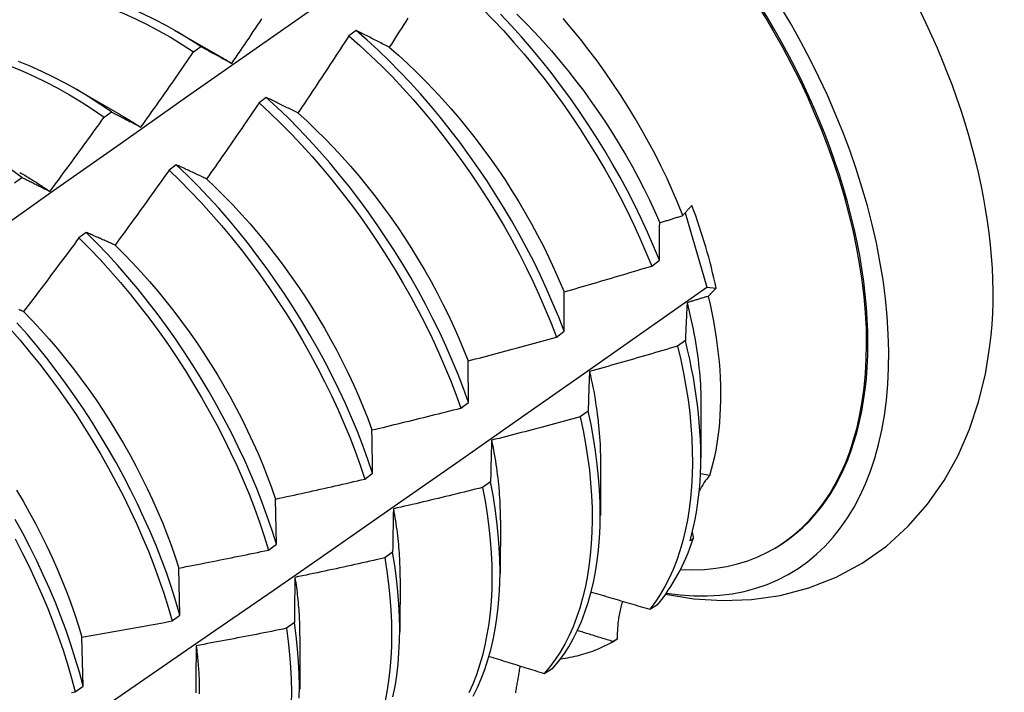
# Model space of a CAD drawing. Header units: inches. Extents: x 3 to 173, y 3 to 113.
# Tile 53 of 59: x 146.908 to 147.249, y 60.083 to 60.316. Entities that reach past the tile are written whole.
import ezdxf

# ---------------------------------------------------------------- set-up
doc = ezdxf.new("R2010")
doc.units = ezdxf.units.IN
doc.header["$LTSCALE"] = 10.4
doc.header["$MEASUREMENT"] = 0
doc.layers.add('Visible Edges(ANSI)', color=7, linetype='Continuous', lineweight=25)

msp = doc.modelspace()

# ---------------------------------------------------------------- linework, layer by layer
at = {"layer": 'Visible Edges(ANSI)'}
for p, q in [((146.96134, 60.31278), (146.97736, 60.30356)), ((147.02448, 60.31264), (147.02196, 60.31077)), ((146.96811, 60.3052), (146.97061, 60.30703)), ((146.92655, 60.29269), (146.94256, 60.28347)), ((146.9933, 60.28938), (146.99078, 60.28749)), ((146.93707, 60.28253), (146.93958, 60.28437)), ((146.96209, 60.266), (146.95956, 60.26411)), ((146.90601, 60.25974), (146.90852, 60.26158)), ((147.13859, 60.2493), (147.14615, 60.22354)), ((146.93083, 60.24252), (146.9283, 60.24062)), ((147.12701, 60.23087), (147.12967, 60.23286)), ((147.14615, 60.22354), (147.14937, 60.2232)), ((147.09395, 60.20621), (147.09663, 60.2082)), ((147.13869, 60.20505), (147.13597, 60.20306)), ((147.06079, 60.18156), (147.06347, 60.18355)), ((147.1441, 60.18282), (147.14408, 60.16433)), ((147.10496, 60.1805), (147.10222, 60.17852)), ((147.1093, 60.16273), (147.10928, 60.14424)), ((147.02752, 60.15692), (147.03021, 60.15891)), ((147.14713, 60.15821), (147.14395, 60.15874)), ((147.07111, 60.15598), (147.06837, 60.154)), ((146.99684, 60.13428), (146.9965, 60.14999)), ((147.07451, 60.14264), (147.07448, 60.12415)), ((146.99413, 60.13229), (146.99684, 60.13428)), ((147.14144, 60.13617), (147.1403, 60.13551)), ((147.03714, 60.13151), (147.03439, 60.12953)), ((147.16934, 60.1327), (147.16982, 60.13298)), ((146.96335, 60.10967), (146.96294, 60.12604)), ((147.03971, 60.12255), (147.03968, 60.10406)), ((147.12641, 60.11172), (147.12904, 60.11333)), ((146.96064, 60.10768), (146.96335, 60.10967)), ((147.00306, 60.10708), (147.0003, 60.10511)), ((146.92975, 60.08509), (146.92929, 60.1021)), ((147.00491, 60.10246), (147.00489, 60.08397)), ((147.11327, 60.10033), (147.11462, 60.10111)), ((147.11506, 60.10137), (147.11359, 60.10052)), ((147.08976, 60.08945), (147.09273, 60.09124)), ((146.92703, 60.0831), (146.92975, 60.08509))]:
    msp.add_line(p, q, dxfattribs=at)
at = {"layer": 'Visible Edges(ANSI)', "flags": 128}
for points in [[(146.71145, 60.10838), (146.73463, 60.1251), (146.75779, 60.14177), (146.78094, 60.1584), (146.80407, 60.17497), (146.82718, 60.1915), (146.85028, 60.20797), (146.87337, 60.22439), (146.89644, 60.24076), (146.91951, 60.25707), (146.94257, 60.27333), (146.96562, 60.28953), (146.98866, 60.30567), (147.0117, 60.32175), (147.03474, 60.33777), (147.05777, 60.35373)], [(146.97061, 60.30703), (146.9666, 60.30962), (146.96257, 60.31205), (146.95853, 60.31433), (146.9545, 60.31645), (146.95046, 60.31841), (146.94643, 60.32022), (146.94241, 60.32186), (146.93841, 60.32334), (146.93443, 60.32466), (146.93047, 60.32582), (146.92653, 60.32681), (146.92264, 60.32764), (146.91878, 60.3283), (146.91496, 60.3288), (146.91118, 60.32912), (146.90746, 60.32928)], [(146.90493, 60.32765), (146.90866, 60.32748), (146.91243, 60.32714), (146.91626, 60.32664), (146.92012, 60.32596), (146.92402, 60.32512), (146.92795, 60.32411), (146.93192, 60.32294), (146.9359, 60.32161), (146.93991, 60.32012), (146.94393, 60.31846), (146.94796, 60.31664), (146.95199, 60.31467), (146.95603, 60.31254), (146.96006, 60.31025), (146.96409, 60.3078), (146.96811, 60.3052)], [(147.06836, 60.32009), (147.07205, 60.31633), (147.07568, 60.31247), (147.07924, 60.3085), (147.08275, 60.30444), (147.08618, 60.30029), (147.08954, 60.29605), (147.09283, 60.29174), (147.09603, 60.28735), (147.09916, 60.28289), (147.10219, 60.27836), (147.10514, 60.27378), (147.10799, 60.26915), (147.11075, 60.26447), (147.1134, 60.25975), (147.11595, 60.255), (147.11839, 60.25021), (147.12072, 60.2454), (147.12294, 60.24057), (147.12503, 60.23572), (147.12701, 60.23087)], [(146.98134, 60.30118), (146.98209, 60.30228), (146.98284, 60.30338), (146.98359, 60.30449), (146.98434, 60.30559), (146.98508, 60.30669), (146.98583, 60.30779), (146.98658, 60.3089), (146.98732, 60.31), (146.98807, 60.3111), (146.98881, 60.31221), (146.98955, 60.31332), (146.99029, 60.31442), (146.99104, 60.31553), (146.99178, 60.31664)], [(147.04245, 60.31692), (147.04173, 60.31579), (147.04101, 60.31466), (147.04029, 60.31353), (147.03957, 60.3124), (147.03885, 60.31128), (147.03813, 60.31015), (147.03741, 60.30902), (147.03669, 60.3079), (147.03597, 60.30677)], [(147.12967, 60.23286), (147.12769, 60.23772), (147.12559, 60.24256), (147.12336, 60.24739), (147.12102, 60.2522), (147.11857, 60.25698), (147.11602, 60.26174), (147.11335, 60.26645), (147.11059, 60.27113), (147.10773, 60.27576), (147.10478, 60.28033), (147.10173, 60.28485), (147.0986, 60.2893), (147.09539, 60.29369), (147.0921, 60.298), (147.08873, 60.30223), (147.08529, 60.30637), (147.08179, 60.31043), (147.07821, 60.31439), (147.07458, 60.31824)], [(147.08024, 60.31823), (147.0833, 60.31518), (147.08632, 60.31206), (147.08928, 60.30885), (147.0922, 60.30556), (147.09506, 60.3022), (147.09787, 60.29877), (147.10062, 60.29528), (147.10331, 60.29173), (147.10593, 60.28812), (147.10849, 60.28446), (147.11098, 60.28075), (147.11339, 60.277), (147.11573, 60.27321), (147.11799, 60.26938), (147.12018, 60.26552), (147.12228, 60.26163), (147.12429, 60.25772), (147.12621, 60.25379), (147.12805, 60.24984), (147.12979, 60.24589)], [(147.13787, 60.2484), (147.13612, 60.25269), (147.13427, 60.25696), (147.13233, 60.26122), (147.13029, 60.26546), (147.12817, 60.26967), (147.12595, 60.27385), (147.12364, 60.278), (147.12125, 60.28212), (147.11877, 60.2862), (147.11621, 60.29023), (147.11356, 60.29422), (147.11084, 60.29816), (147.10805, 60.30203), (147.10519, 60.30583), (147.10228, 60.30956), (147.0993, 60.31321), (147.09626, 60.31678)], [(147.03597, 60.30677), (147.03548, 60.30703), (147.03499, 60.30728), (147.0345, 60.30753), (147.03402, 60.30778), (147.03353, 60.30803), (147.03305, 60.30828), (147.03257, 60.30853), (147.03208, 60.30878), (147.0316, 60.30902), (147.03112, 60.30927), (147.03064, 60.30951), (147.03016, 60.30976), (147.02968, 60.31), (147.0292, 60.31025), (147.02873, 60.31049), (147.02825, 60.31073), (147.02778, 60.31097), (147.0273, 60.31121), (147.02683, 60.31145), (147.02636, 60.31169), (147.02589, 60.31193), (147.02541, 60.31217), (147.02494, 60.31241), (147.02448, 60.31264)], [(147.09663, 60.2082), (147.09476, 60.21306), (147.09276, 60.21791), (147.09065, 60.22275), (147.08842, 60.22758), (147.08607, 60.23239), (147.08361, 60.23717), (147.08105, 60.24192), (147.07838, 60.24664), (147.07562, 60.25131), (147.07275, 60.25594), (147.06979, 60.26051), (147.06675, 60.26503), (147.06362, 60.26948), (147.0604, 60.27386), (147.05711, 60.27817), (147.05374, 60.2824), (147.0503, 60.28654), (147.04678, 60.29059), (147.04321, 60.29454), (147.03957, 60.29839), (147.03588, 60.30213), (147.03213, 60.30575), (147.02832, 60.30926), (147.02448, 60.31264)], [(147.02196, 60.31077), (147.02123, 60.30965), (147.0205, 60.30852), (147.01978, 60.3074), (147.01905, 60.30628), (147.01832, 60.30516), (147.01758, 60.30404), (147.01685, 60.30292), (147.01612, 60.3018), (147.01539, 60.30068), (147.01465, 60.29956), (147.01392, 60.29845), (147.01318, 60.29733), (147.01245, 60.29621), (147.01171, 60.2951), (147.01097, 60.29398), (147.01023, 60.29287), (147.00949, 60.29176), (147.00875, 60.29064), (147.00801, 60.28953), (147.00727, 60.28842), (147.00652, 60.28731), (147.00578, 60.2862), (147.00503, 60.28509), (147.00429, 60.28398)], [(147.02196, 60.31077), (147.0258, 60.30738), (147.0296, 60.30386), (147.03335, 60.30022), (147.03704, 60.29647), (147.04067, 60.29262), (147.04424, 60.28866), (147.04775, 60.2846), (147.05118, 60.28046), (147.05455, 60.27622), (147.05784, 60.27191), (147.06105, 60.26752), (147.06417, 60.26307), (147.06721, 60.25855), (147.07016, 60.25397), (147.07302, 60.24934), (147.07578, 60.24466), (147.07844, 60.23994), (147.08099, 60.23518), (147.08344, 60.2304), (147.08578, 60.22559), (147.088, 60.22076), (147.09011, 60.21592), (147.09209, 60.21107), (147.09395, 60.20621)], [(146.94979, 60.27902), (146.95057, 60.2801), (146.95134, 60.28119), (146.95211, 60.28227), (146.95288, 60.28336), (146.95365, 60.28444), (146.95442, 60.28553), (146.95519, 60.28662), (146.95595, 60.28771), (146.95672, 60.2888), (146.95748, 60.28988), (146.95825, 60.29097), (146.95901, 60.29207), (146.95978, 60.29316), (146.96054, 60.29425), (146.9613, 60.29534), (146.96206, 60.29643), (146.96282, 60.29753), (146.96358, 60.29862), (146.96433, 60.29972), (146.96509, 60.30081), (146.96585, 60.30191), (146.9666, 60.30301), (146.96735, 60.30411), (146.96811, 60.3052)], [(146.97061, 60.30703), (146.97105, 60.3068), (146.97149, 60.30656), (146.97193, 60.30633), (146.97237, 60.30609), (146.97281, 60.30585), (146.97325, 60.30561), (146.9737, 60.30537), (146.97414, 60.30513), (146.97458, 60.30489), (146.97503, 60.30465), (146.97547, 60.30441), (146.97592, 60.30417), (146.97637, 60.30392), (146.97682, 60.30368), (146.97726, 60.30343), (146.97771, 60.30319), (146.97816, 60.30294), (146.97862, 60.30269), (146.97907, 60.30244), (146.97952, 60.30219), (146.97997, 60.30194), (146.98043, 60.30169), (146.98088, 60.30144), (146.98134, 60.30118)], [(147.03597, 60.30677), (147.03915, 60.30401), (147.04229, 60.30115), (147.04539, 60.2982), (147.04845, 60.29516), (147.05147, 60.29203), (147.05443, 60.28883), (147.05735, 60.28554), (147.06021, 60.28218), (147.06302, 60.27875), (147.06577, 60.27526), (147.06846, 60.27171), (147.07108, 60.2681), (147.07364, 60.26444), (147.07612, 60.26073), (147.07854, 60.25698), (147.08088, 60.25319), (147.08314, 60.24936), (147.08533, 60.2455), (147.08743, 60.24161), (147.08944, 60.2377), (147.09137, 60.23377), (147.09321, 60.22982), (147.09495, 60.22587), (147.0966, 60.22191)], [(146.93958, 60.28437), (146.93558, 60.28709), (146.93156, 60.28966), (146.92753, 60.29208), (146.9235, 60.29435), (146.91946, 60.29646), (146.91542, 60.29841), (146.9114, 60.30021), (146.90738, 60.30185)], [(146.97736, 60.30356), (146.97752, 60.30346), (146.97769, 60.30337), (146.97786, 60.30327), (146.97802, 60.30317), (146.97819, 60.30308), (146.97835, 60.30298), (146.97852, 60.30288), (146.97869, 60.30279), (146.97885, 60.30269), (146.97902, 60.30259), (146.97918, 60.30249), (146.97935, 60.30239), (146.97951, 60.30229), (146.97968, 60.30219), (146.97985, 60.30209), (146.98001, 60.302), (146.98018, 60.30189), (146.98034, 60.30179), (146.98051, 60.30169), (146.98068, 60.30159), (146.98084, 60.30149), (146.98101, 60.30139), (146.98117, 60.30129), (146.98134, 60.30118)], [(146.90487, 60.3001), (146.90889, 60.29845), (146.91292, 60.29665), (146.91696, 60.29468), (146.92099, 60.29256), (146.92503, 60.29028), (146.92906, 60.28785), (146.93307, 60.28527), (146.93707, 60.28253)], [(147.00429, 60.28398), (147.00382, 60.28421), (147.00336, 60.28444), (147.00289, 60.28467), (147.00242, 60.28491), (147.00196, 60.28514), (147.0015, 60.28537), (147.00103, 60.2856), (147.00057, 60.28582), (147.00011, 60.28605), (146.99965, 60.28628), (146.99919, 60.2865), (146.99874, 60.28673), (146.99828, 60.28695), (146.99782, 60.28718), (146.99737, 60.2874), (146.99691, 60.28762), (146.99646, 60.28785), (146.996, 60.28807), (146.99555, 60.28829), (146.9951, 60.28851), (146.99465, 60.28872), (146.9942, 60.28894), (146.99375, 60.28916), (146.9933, 60.28938)], [(147.06347, 60.18355), (147.06172, 60.1884), (147.05984, 60.19325), (147.05783, 60.1981), (147.05571, 60.20294), (147.05347, 60.20777), (147.05112, 60.21258), (147.04865, 60.21736), (147.04608, 60.22211), (147.04341, 60.22683), (147.04064, 60.2315), (147.03777, 60.23612), (147.03481, 60.2407), (147.03176, 60.24521), (147.02863, 60.24966), (147.02541, 60.25404), (147.02212, 60.25834), (147.01874, 60.26256), (147.0153, 60.2667), (147.01178, 60.27074), (147.00821, 60.27469), (147.00456, 60.27853), (147.00086, 60.28226), (146.99711, 60.28588), (146.9933, 60.28938)], [(146.99078, 60.28749), (146.99003, 60.28638), (146.98928, 60.28528), (146.98853, 60.28417), (146.98778, 60.28307), (146.98703, 60.28196), (146.98627, 60.28086), (146.98552, 60.27975), (146.98477, 60.27865), (146.98401, 60.27755), (146.98325, 60.27645), (146.9825, 60.27535), (146.98174, 60.27425), (146.98098, 60.27315), (146.98022, 60.27205), (146.97946, 60.27095), (146.9787, 60.26985), (146.97794, 60.26875), (146.97717, 60.26765), (146.97641, 60.26656), (146.97564, 60.26546), (146.97488, 60.26437), (146.97411, 60.26327), (146.97335, 60.26218), (146.97258, 60.26109)], [(146.99078, 60.28749), (146.99458, 60.28399), (146.99834, 60.28036), (147.00203, 60.27662), (147.00567, 60.27277), (147.00924, 60.26882), (147.01275, 60.26477), (147.01619, 60.26062), (147.01956, 60.2564), (147.02285, 60.25209), (147.02606, 60.2477), (147.02919, 60.24325), (147.03223, 60.23873), (147.03518, 60.23415), (147.03804, 60.22952), (147.04081, 60.22485), (147.04347, 60.22013), (147.04603, 60.21537), (147.04849, 60.21059), (147.05083, 60.20578), (147.05306, 60.20095), (147.05518, 60.19611), (147.05717, 60.19126), (147.05905, 60.18641), (147.06079, 60.18156)], [(146.91824, 60.25674), (146.91903, 60.25781), (146.91983, 60.25888), (146.92062, 60.25995), (146.92141, 60.26102), (146.9222, 60.26209), (146.92299, 60.26316), (146.92378, 60.26423), (146.92457, 60.2653), (146.92536, 60.26637), (146.92614, 60.26744), (146.92693, 60.26852), (146.92772, 60.26959), (146.9285, 60.27067), (146.92928, 60.27174), (146.93007, 60.27282), (146.93085, 60.27389), (146.93163, 60.27497), (146.93241, 60.27605), (146.93319, 60.27713), (146.93397, 60.27821), (146.93474, 60.27929), (146.93552, 60.28037), (146.9363, 60.28145), (146.93707, 60.28253)], [(146.93958, 60.28437), (146.94, 60.28415), (146.94041, 60.28394), (146.94083, 60.28373), (146.94125, 60.28351), (146.94167, 60.28329), (146.94209, 60.28308), (146.94251, 60.28286), (146.94294, 60.28264), (146.94336, 60.28242), (146.94378, 60.2822), (146.94421, 60.28198), (146.94463, 60.28175), (146.94506, 60.28153), (146.94549, 60.28131), (146.94591, 60.28108), (146.94634, 60.28086), (146.94677, 60.28063), (146.9472, 60.2804), (146.94763, 60.28017), (146.94806, 60.27994), (146.94849, 60.27971), (146.94893, 60.27948), (146.94936, 60.27925), (146.94979, 60.27902)], [(146.94256, 60.28346), (146.94286, 60.28328), (146.94316, 60.28311), (146.94347, 60.28293), (146.94377, 60.28276), (146.94407, 60.28258), (146.94437, 60.2824), (146.94467, 60.28222), (146.94498, 60.28204), (146.94528, 60.28186), (146.94558, 60.28168), (146.94588, 60.28149), (146.94618, 60.28131), (146.94648, 60.28112), (146.94679, 60.28094), (146.94709, 60.28075), (146.94739, 60.28056), (146.94769, 60.28037), (146.94799, 60.28018), (146.94829, 60.27999), (146.94859, 60.2798), (146.94889, 60.27961), (146.94919, 60.27941), (146.94949, 60.27922), (146.94979, 60.27902)], [(147.00429, 60.28398), (147.00744, 60.28112), (147.01054, 60.27817), (147.0136, 60.27514), (147.01662, 60.27201), (147.01959, 60.2688), (147.0225, 60.26552), (147.02537, 60.26216), (147.02817, 60.25874), (147.03092, 60.25524), (147.03361, 60.25169), (147.03623, 60.24808), (147.03879, 60.24442), (147.04127, 60.24071), (147.04369, 60.23696), (147.04603, 60.23317), (147.04829, 60.22934), (147.05048, 60.22548), (147.05258, 60.22159), (147.0546, 60.21768), (147.05653, 60.21375), (147.05837, 60.20981), (147.06012, 60.20585), (147.06177, 60.20189), (147.06333, 60.19793)], [(146.90852, 60.26158), (146.90454, 60.26444)], [(146.95956, 60.26411), (146.95879, 60.26302), (146.95802, 60.26193), (146.95725, 60.26084), (146.95647, 60.25975), (146.9557, 60.25866), (146.95492, 60.25757), (146.95415, 60.25649), (146.95337, 60.2554), (146.95259, 60.25432), (146.95182, 60.25323), (146.95104, 60.25215), (146.95026, 60.25106), (146.94948, 60.24998), (146.94869, 60.2489), (146.94791, 60.24782), (146.94713, 60.24673), (146.94634, 60.24565), (146.94556, 60.24457), (146.94477, 60.2435), (146.94399, 60.24242), (146.9432, 60.24134), (146.94241, 60.24026), (146.94162, 60.23919), (146.94083, 60.23811)], [(146.95956, 60.26411), (146.96332, 60.26049), (146.96702, 60.25676), (146.97067, 60.25292), (146.97424, 60.24897), (146.97776, 60.24493), (146.9812, 60.24079), (146.98457, 60.23657), (146.98786, 60.23226), (146.99108, 60.22788), (146.99421, 60.22343), (146.99725, 60.21891), (147.00021, 60.21434), (147.00307, 60.20971), (147.00584, 60.20503), (147.00851, 60.20032), (147.01107, 60.19556), (147.01353, 60.19078), (147.01588, 60.18597), (147.01812, 60.18114), (147.02025, 60.1763), (147.02225, 60.17145), (147.02413, 60.1666), (147.02589, 60.16175), (147.02752, 60.15692)], [(146.97258, 60.26109), (146.97213, 60.2613), (146.97169, 60.26151), (146.97124, 60.26173), (146.9708, 60.26194), (146.97035, 60.26215), (146.96991, 60.26236), (146.96947, 60.26257), (146.96903, 60.26277), (146.96859, 60.26298), (146.96815, 60.26319), (146.96771, 60.26339), (146.96727, 60.2636), (146.96684, 60.2638), (146.9664, 60.26401), (146.96597, 60.26421), (146.96553, 60.26441), (146.9651, 60.26461), (146.96467, 60.26481), (146.96423, 60.26501), (146.9638, 60.26521), (146.96337, 60.26541), (146.96294, 60.26561), (146.96252, 60.26581), (146.96209, 60.266)], [(147.03021, 60.15891), (147.02857, 60.16375), (147.02681, 60.16859), (147.02491, 60.17344), (147.0229, 60.17829), (147.02077, 60.18313), (147.01852, 60.18796), (147.01616, 60.19277), (147.01369, 60.19755), (147.01112, 60.2023), (147.00844, 60.20701), (147.00567, 60.21169), (147.0028, 60.21631), (146.99984, 60.22088), (146.99678, 60.22539), (146.99365, 60.22984), (146.99043, 60.23421), (146.98713, 60.23851), (146.98375, 60.24273), (146.9803, 60.24686), (146.97679, 60.2509), (146.9732, 60.25484), (146.96956, 60.25867), (146.96585, 60.26239), (146.96209, 60.266)], [(146.90776, 60.26335), (146.9082, 60.2631), (146.90864, 60.26285), (146.90908, 60.26259), (146.90952, 60.26234), (146.90995, 60.26208), (146.91039, 60.26181), (146.91083, 60.26155), (146.91127, 60.26128), (146.9117, 60.26101), (146.91214, 60.26074), (146.91258, 60.26047), (146.91301, 60.2602), (146.91345, 60.25992), (146.91389, 60.25964), (146.91432, 60.25936), (146.91476, 60.25908), (146.9152, 60.25879), (146.91563, 60.25851), (146.91607, 60.25822), (146.9165, 60.25793), (146.91694, 60.25764), (146.91737, 60.25734), (146.9178, 60.25704), (146.91824, 60.25674)], [(146.90852, 60.26158), (146.90892, 60.26139), (146.90932, 60.2612), (146.90972, 60.261), (146.91011, 60.26081), (146.91051, 60.26062), (146.91091, 60.26042), (146.91131, 60.26022), (146.91172, 60.26003), (146.91212, 60.25983), (146.91252, 60.25963), (146.91292, 60.25943), (146.91333, 60.25923), (146.91373, 60.25902), (146.91414, 60.25882), (146.91455, 60.25862), (146.91495, 60.25841), (146.91536, 60.25821), (146.91577, 60.258), (146.91618, 60.25779), (146.91659, 60.25759), (146.917, 60.25738), (146.91741, 60.25717), (146.91783, 60.25696), (146.91824, 60.25674)], [(146.97258, 60.26109), (146.97569, 60.25814), (146.97875, 60.25511), (146.98177, 60.25199), (146.98474, 60.24878), (146.98766, 60.2455), (146.99052, 60.24214), (146.99333, 60.23872), (146.99608, 60.23523), (146.99876, 60.23168), (147.00138, 60.22807), (147.00394, 60.22441), (147.00643, 60.2207), (147.00884, 60.21694), (147.01118, 60.21315), (147.01345, 60.20932), (147.01563, 60.20546), (147.01773, 60.20157), (147.01975, 60.19766), (147.02168, 60.19373), (147.02353, 60.18979), (147.02528, 60.18583), (147.02694, 60.18187), (147.0285, 60.17791), (147.02996, 60.17395)], [(147.13787, 60.2484), (147.13798, 60.24854), (147.13809, 60.24869), (147.13821, 60.24883), (147.13832, 60.24897), (147.13844, 60.24912), (147.13856, 60.24926), (147.13868, 60.24941), (147.1388, 60.24955), (147.13892, 60.24969), (147.13905, 60.24984), (147.13917, 60.24998), (147.1393, 60.25013), (147.13943, 60.25027), (147.13956, 60.25042), (147.1397, 60.25056), (147.13983, 60.25071), (147.13997, 60.25085), (147.1401, 60.251), (147.14024, 60.25114), (147.14038, 60.25129), (147.14052, 60.25143), (147.14067, 60.25158), (147.14081, 60.25172), (147.14096, 60.25187)], [(147.12979, 60.24589), (147.13012, 60.24599), (147.13046, 60.24609), (147.1308, 60.2462), (147.13113, 60.2463), (147.13147, 60.24641), (147.13181, 60.24651), (147.13214, 60.24662), (147.13248, 60.24672), (147.13282, 60.24682), (147.13316, 60.24693), (147.13349, 60.24703), (147.13383, 60.24714), (147.13417, 60.24724), (147.1345, 60.24735), (147.13484, 60.24745), (147.13518, 60.24756), (147.13551, 60.24766), (147.13585, 60.24777), (147.13619, 60.24787), (147.13652, 60.24798), (147.13686, 60.24808), (147.13719, 60.24819), (147.13753, 60.2483), (147.13787, 60.2484)], [(147.12967, 60.23286), (147.12968, 60.23342), (147.12968, 60.23397), (147.12968, 60.23452), (147.12969, 60.23508), (147.12969, 60.23563), (147.12969, 60.23618), (147.1297, 60.23673), (147.1297, 60.23727), (147.1297, 60.23782), (147.12971, 60.23837), (147.12971, 60.23891), (147.12972, 60.23945), (147.12972, 60.24), (147.12973, 60.24054), (147.12973, 60.24108), (147.12974, 60.24162), (147.12974, 60.24215), (147.12975, 60.24269), (147.12975, 60.24323), (147.12976, 60.24376), (147.12977, 60.24429), (147.12977, 60.24483), (147.12978, 60.24536), (147.12979, 60.24589)], [(146.9283, 60.24062), (146.92751, 60.23955), (146.92672, 60.23847), (146.92592, 60.2374), (146.92513, 60.23633), (146.92433, 60.23526), (146.92353, 60.23419), (146.92274, 60.23312), (146.92194, 60.23205), (146.92114, 60.23099), (146.92034, 60.22992), (146.91953, 60.22885), (146.91873, 60.22779), (146.91793, 60.22672), (146.91713, 60.22566), (146.91632, 60.22459), (146.91552, 60.22353), (146.91471, 60.22247), (146.9139, 60.2214), (146.9131, 60.22034), (146.91229, 60.21928), (146.91148, 60.21822), (146.91067, 60.21716), (146.90986, 60.21611), (146.90905, 60.21505)], [(146.9283, 60.24062), (146.93201, 60.2369), (146.93566, 60.23307), (146.93925, 60.22913), (146.94276, 60.22509), (146.94621, 60.22096), (146.94958, 60.21674), (146.95288, 60.21244), (146.9561, 60.20806), (146.95923, 60.20361), (146.96228, 60.1991), (146.96524, 60.19452), (146.9681, 60.1899), (146.97087, 60.18522), (146.97354, 60.18051), (146.97611, 60.17575), (146.97858, 60.17097), (146.98093, 60.16616), (146.98318, 60.16134), (146.98531, 60.15649), (146.98732, 60.15165), (146.98922, 60.1468), (146.99098, 60.14195), (146.99262, 60.13711), (146.99413, 60.13229)], [(146.94083, 60.23811), (146.94041, 60.2383), (146.93998, 60.2385), (146.93956, 60.23869), (146.93913, 60.23888), (146.93871, 60.23907), (146.93829, 60.23926), (146.93787, 60.23944), (146.93745, 60.23963), (146.93703, 60.23982), (146.93661, 60.24), (146.93619, 60.24019), (146.93577, 60.24037), (146.93536, 60.24056), (146.93494, 60.24074), (146.93453, 60.24092), (146.93411, 60.2411), (146.9337, 60.24128), (146.93329, 60.24146), (146.93288, 60.24164), (146.93247, 60.24182), (146.93206, 60.242), (146.93165, 60.24217), (146.93124, 60.24235), (146.93083, 60.24252)], [(146.99684, 60.13428), (146.99532, 60.1391), (146.99367, 60.14394), (146.99189, 60.14879), (146.98999, 60.15364), (146.98797, 60.15849), (146.98583, 60.16333), (146.98357, 60.16815), (146.98121, 60.17296), (146.97873, 60.17774), (146.97616, 60.18249), (146.97348, 60.1872), (146.9707, 60.19187), (146.96783, 60.1965), (146.96486, 60.20107), (146.96181, 60.20557), (146.95867, 60.21002), (146.95544, 60.21439), (146.95214, 60.21869), (146.94876, 60.2229), (146.94531, 60.22702), (146.94179, 60.23105), (146.9382, 60.23498), (146.93454, 60.23881), (146.93083, 60.24252)], [(146.94083, 60.23811), (146.9439, 60.23508), (146.94692, 60.23196), (146.94989, 60.22876), (146.95281, 60.22548), (146.95568, 60.22213), (146.95848, 60.2187), (146.96123, 60.21521), (146.96392, 60.21166), (146.96654, 60.20805), (146.96909, 60.20439), (146.97158, 60.20068), (146.97399, 60.19692), (146.97633, 60.19313), (146.9786, 60.1893), (146.98078, 60.18544), (146.98289, 60.18155), (146.98491, 60.17764), (146.98684, 60.17371), (146.98868, 60.16977), (146.99044, 60.16581), (146.9921, 60.16186), (146.99366, 60.1579), (146.99513, 60.15394), (146.9965, 60.14999)], [(147.0966, 60.22191), (147.09787, 60.22227), (147.09914, 60.22263), (147.10041, 60.22299), (147.10168, 60.22336), (147.10295, 60.22372), (147.10422, 60.22409), (147.10549, 60.22446), (147.10676, 60.22483), (147.10803, 60.2252), (147.1093, 60.22557), (147.11056, 60.22594), (147.11183, 60.22631), (147.1131, 60.22669), (147.11436, 60.22706), (147.11563, 60.22744), (147.1169, 60.22781), (147.11816, 60.22819), (147.11943, 60.22857), (147.12069, 60.22895), (147.12195, 60.22933), (147.12322, 60.22972), (147.12448, 60.2301), (147.12575, 60.23048), (147.12701, 60.23087)], [(146.71102, 59.92528), (146.73316, 59.93998), (146.75525, 59.9547), (146.77731, 59.96945), (146.79933, 59.98422), (146.8213, 59.99903), (146.84324, 60.01385), (146.86513, 60.02871), (146.88699, 60.04358), (146.9088, 60.05848), (146.93058, 60.0734), (146.95232, 60.08834), (146.97401, 60.1033), (146.99567, 60.11827), (147.01728, 60.13327), (147.03886, 60.14828), (147.0604, 60.16331), (147.0819, 60.17835), (147.10335, 60.1934), (147.12477, 60.20847), (147.14615, 60.22354)], [(147.14937, 60.2232), (147.14925, 60.22308), (147.14913, 60.22297), (147.14901, 60.22285), (147.14889, 60.22273), (147.14878, 60.22262), (147.14866, 60.2225), (147.14854, 60.22238), (147.14843, 60.22226), (147.14832, 60.22215), (147.1482, 60.22203), (147.14809, 60.22191), (147.14798, 60.2218), (147.14787, 60.22168), (147.14776, 60.22157), (147.14766, 60.22145), (147.14755, 60.22133), (147.14744, 60.22122), (147.14734, 60.2211), (147.14724, 60.22098), (147.14713, 60.22087), (147.14703, 60.22075), (147.14693, 60.22064), (147.14683, 60.22052), (147.14673, 60.22041)], [(147.09663, 60.2082), (147.09663, 60.20879), (147.09662, 60.20937), (147.09662, 60.20995), (147.09662, 60.21053), (147.09662, 60.21111), (147.09661, 60.21169), (147.09661, 60.21227), (147.09661, 60.21284), (147.09661, 60.21342), (147.09661, 60.21399), (147.09661, 60.21456), (147.0966, 60.21513), (147.0966, 60.2157), (147.0966, 60.21627), (147.0966, 60.21684), (147.0966, 60.21741), (147.0966, 60.21798), (147.0966, 60.21854), (147.0966, 60.2191), (147.0966, 60.21967), (147.0966, 60.22023), (147.0966, 60.22079), (147.0966, 60.22135), (147.0966, 60.22191)], [(147.14673, 60.22041), (147.14643, 60.22031), (147.14612, 60.22022), (147.14581, 60.22012), (147.1455, 60.22003), (147.14519, 60.21993), (147.14488, 60.21984), (147.14457, 60.21974), (147.14426, 60.21965), (147.14395, 60.21955), (147.14364, 60.21946), (147.14333, 60.21936), (147.14302, 60.21927), (147.14271, 60.21917), (147.1424, 60.21908), (147.14209, 60.21899), (147.14178, 60.21889), (147.14147, 60.2188), (147.14116, 60.2187), (147.14085, 60.21861), (147.14054, 60.21852), (147.14023, 60.21842), (147.13992, 60.21833), (147.13961, 60.21823), (147.1393, 60.21814)], [(147.14713, 60.15821), (147.14776, 60.16033), (147.14834, 60.1625), (147.14886, 60.16472), (147.14932, 60.16699), (147.14973, 60.16931), (147.15009, 60.17168), (147.15038, 60.17409), (147.15062, 60.17654), (147.15081, 60.17904), (147.15093, 60.18158), (147.151, 60.18416), (147.15102, 60.18677), (147.15097, 60.18942), (147.15087, 60.1921), (147.15071, 60.19481), (147.1505, 60.19756), (147.15022, 60.20034), (147.14989, 60.20314), (147.1495, 60.20597), (147.14906, 60.20882), (147.14856, 60.21169), (147.14801, 60.21458), (147.1474, 60.21748), (147.14673, 60.22041)], [(147.1393, 60.21814), (147.13927, 60.21761), (147.13924, 60.21707), (147.13922, 60.21654), (147.13919, 60.216), (147.13916, 60.21546), (147.13913, 60.21493), (147.13911, 60.21439), (147.13908, 60.21384), (147.13905, 60.2133), (147.13903, 60.21276), (147.139, 60.21222), (147.13897, 60.21167), (147.13895, 60.21112), (147.13892, 60.21058), (147.1389, 60.21003), (147.13887, 60.20948), (147.13885, 60.20893), (147.13883, 60.20838), (147.1388, 60.20783), (147.13878, 60.20727), (147.13876, 60.20672), (147.13873, 60.20616), (147.13871, 60.2056), (147.13869, 60.20505)], [(147.1393, 60.21814), (147.13969, 60.21659), (147.14006, 60.21505), (147.14041, 60.21351), (147.14075, 60.21198), (147.14107, 60.21045), (147.14138, 60.20893), (147.14167, 60.20741), (147.14195, 60.2059), (147.14221, 60.2044), (147.14245, 60.2029), (147.14268, 60.20141), (147.14289, 60.19993), (147.14308, 60.19845), (147.14326, 60.19699), (147.14342, 60.19553), (147.14356, 60.19408), (147.14369, 60.19264), (147.1438, 60.19121), (147.14389, 60.18978), (147.14397, 60.18837), (147.14403, 60.18697), (147.14407, 60.18558), (147.14409, 60.1842), (147.1441, 60.18283)], [(146.90905, 60.21505), (146.90864, 60.21522), (146.90823, 60.21539), (146.90783, 60.21556), (146.90743, 60.21573)], [(146.90905, 60.21505), (146.91207, 60.21193), (146.91504, 60.20874), (146.91797, 60.20546), (146.92083, 60.20211), (146.92364, 60.19868), (146.92639, 60.19519), (146.92907, 60.19164), (146.9317, 60.18804), (146.93425, 60.18437), (146.93674, 60.18066), (146.93915, 60.17691), (146.94149, 60.17311), (146.94375, 60.16928), (146.94594, 60.16542), (146.94804, 60.16153), (146.95006, 60.15762), (146.952, 60.15369), (146.95384, 60.14975), (146.9556, 60.1458), (146.95726, 60.14184), (146.95883, 60.13788), (146.9603, 60.13392), (146.96167, 60.12997), (146.96294, 60.12604)], [(146.96335, 60.10967), (146.96195, 60.11447), (146.96042, 60.1193), (146.95875, 60.12413), (146.95697, 60.12898), (146.95506, 60.13383), (146.95303, 60.13868), (146.95088, 60.14352), (146.94862, 60.14835), (146.94625, 60.15315), (146.94378, 60.15793), (146.9412, 60.16268), (146.93851, 60.16739), (146.93573, 60.17206), (146.93286, 60.17668), (146.92989, 60.18125), (146.92683, 60.18576), (146.92369, 60.1902), (146.92046, 60.19457), (146.91715, 60.19886), (146.91377, 60.20306), (146.91031, 60.20718), (146.90679, 60.2112)], [(146.90424, 60.20928), (146.90777, 60.20525), (146.91122, 60.20112), (146.9146, 60.19691), (146.9179, 60.19261), (146.92112, 60.18824), (146.92425, 60.18379), (146.9273, 60.17928), (146.93027, 60.17471), (146.93313, 60.17009), (146.93591, 60.16542), (146.93858, 60.1607), (146.94116, 60.15595), (146.94363, 60.15116), (146.94599, 60.14636), (146.94824, 60.14153), (146.95037, 60.13669), (146.95239, 60.13184), (146.9543, 60.12699), (146.95607, 60.12214), (146.95772, 60.1173), (146.95925, 60.11248), (146.96064, 60.10768)], [(147.06333, 60.19793), (147.06461, 60.19826), (147.06589, 60.1986), (147.06716, 60.19893), (147.06844, 60.19927), (147.06972, 60.1996), (147.071, 60.19994), (147.07228, 60.20028), (147.07356, 60.20062), (147.07483, 60.20096), (147.07611, 60.2013), (147.07739, 60.20165), (147.07866, 60.20199), (147.07994, 60.20234), (147.08122, 60.20269), (147.08249, 60.20303), (147.08377, 60.20338), (147.08504, 60.20373), (147.08632, 60.20408), (147.08759, 60.20444), (147.08886, 60.20479), (147.09014, 60.20514), (147.09141, 60.2055), (147.09268, 60.20585), (147.09395, 60.20621)], [(147.13597, 60.20306), (147.1347, 60.20268), (147.13343, 60.2023), (147.13216, 60.20193), (147.13089, 60.20155), (147.12962, 60.20117), (147.12835, 60.2008), (147.12708, 60.20043), (147.12581, 60.20006), (147.12454, 60.19968), (147.12327, 60.19931), (147.122, 60.19895), (147.12073, 60.19858), (147.11945, 60.19821), (147.11818, 60.19785), (147.11691, 60.19748), (147.11564, 60.19712), (147.11436, 60.19676), (147.11309, 60.1964), (147.11181, 60.19604), (147.11054, 60.19568), (147.10926, 60.19532), (147.10799, 60.19497), (147.10671, 60.19461), (147.10544, 60.19426)], [(147.13597, 60.20306), (147.13708, 60.19833), (147.13806, 60.19364), (147.13891, 60.189), (147.13961, 60.18442), (147.14019, 60.17989), (147.14063, 60.17543), (147.14093, 60.17104), (147.1411, 60.16673), (147.14114, 60.16249), (147.14105, 60.15834), (147.14083, 60.15427), (147.14048, 60.1503), (147.14, 60.14643), (147.13939, 60.14266), (147.13866, 60.139), (147.13779, 60.13545), (147.1368, 60.13202), (147.13569, 60.12872), (147.13445, 60.12554), (147.13309, 60.12249), (147.1316, 60.11958), (147.12999, 60.11681), (147.12826, 60.11419), (147.12641, 60.11172)], [(147.13183, 60.11694), (147.14164, 60.11539), (147.15159, 60.11476), (147.16163, 60.11512), (147.17163, 60.11656), (147.18147, 60.11913), (147.191, 60.12289), (147.20005, 60.12777), (147.20843, 60.13368), (147.21601, 60.14053), (147.22269, 60.14816), (147.22847, 60.15641), (147.23332, 60.16515), (147.23729, 60.17427), (147.24042, 60.18368), (147.24276, 60.19334), (147.24437, 60.20318)], [(147.1403, 60.13551), (147.14095, 60.13789), (147.14154, 60.14034), (147.14207, 60.14283), (147.14254, 60.14539), (147.14294, 60.14799), (147.14328, 60.15065), (147.14356, 60.15335), (147.14378, 60.1561), (147.14393, 60.1589), (147.14402, 60.16173), (147.14405, 60.16461), (147.14401, 60.16753), (147.14392, 60.17049), (147.14376, 60.17349), (147.14353, 60.17651), (147.14325, 60.17958), (147.1429, 60.18267), (147.14248, 60.18579), (147.14201, 60.18894), (147.14147, 60.19212), (147.14087, 60.19532), (147.14021, 60.19854), (147.13948, 60.20178), (147.13869, 60.20505)], [(147.06347, 60.18355), (147.06347, 60.18416), (147.06346, 60.18477), (147.06345, 60.18538), (147.06344, 60.18599), (147.06344, 60.1866), (147.06343, 60.1872), (147.06342, 60.18781), (147.06342, 60.18841), (147.06341, 60.18902), (147.0634, 60.18962), (147.0634, 60.19022), (147.06339, 60.19082), (147.06339, 60.19142), (147.06338, 60.19201), (147.06337, 60.19261), (147.06337, 60.19321), (147.06336, 60.1938), (147.06336, 60.19439), (147.06335, 60.19499), (147.06335, 60.19558), (147.06334, 60.19617), (147.06334, 60.19675), (147.06333, 60.19734), (147.06333, 60.19793)], [(147.10544, 60.19426), (147.10541, 60.1937), (147.10539, 60.19313), (147.10537, 60.19257), (147.10535, 60.19201), (147.10532, 60.19144), (147.1053, 60.19087), (147.10528, 60.19031), (147.10526, 60.18974), (147.10524, 60.18917), (147.10522, 60.1886), (147.1052, 60.18803), (147.10518, 60.18745), (147.10516, 60.18688), (147.10514, 60.1863), (147.10512, 60.18573), (147.1051, 60.18515), (147.10508, 60.18457), (147.10506, 60.18399), (147.10504, 60.18341), (147.10503, 60.18283), (147.10501, 60.18225), (147.10499, 60.18167), (147.10497, 60.18108), (147.10496, 60.1805)], [(147.10544, 60.19426), (147.10575, 60.19288), (147.10605, 60.1915), (147.10634, 60.19013), (147.10662, 60.18877), (147.10688, 60.18741), (147.10712, 60.18605), (147.10735, 60.1847), (147.10757, 60.18336), (147.10778, 60.18202), (147.10797, 60.18069), (147.10815, 60.17937), (147.10831, 60.17805), (147.10846, 60.17674), (147.1086, 60.17543), (147.10872, 60.17414), (147.10883, 60.17284), (147.10893, 60.17156), (147.10901, 60.17028), (147.10908, 60.16902), (147.10913, 60.16776), (147.10917, 60.1665), (147.1092, 60.16526), (147.10922, 60.16402), (147.10922, 60.16279)], [(147.02996, 60.17395), (147.03125, 60.17426), (147.03253, 60.17456), (147.03382, 60.17487), (147.03511, 60.17518), (147.0364, 60.17549), (147.03768, 60.1758), (147.03897, 60.17611), (147.04026, 60.17642), (147.04154, 60.17673), (147.04283, 60.17705), (147.04411, 60.17736), (147.0454, 60.17768), (147.04668, 60.178), (147.04797, 60.17832), (147.04925, 60.17863), (147.05053, 60.17896), (147.05182, 60.17928), (147.0531, 60.1796), (147.05438, 60.17992), (147.05566, 60.18025), (147.05695, 60.18057), (147.05823, 60.1809), (147.05951, 60.18123), (147.06079, 60.18156)], [(147.09273, 60.09124), (147.09467, 60.09358), (147.09651, 60.09608), (147.09822, 60.09872), (147.09981, 60.10151), (147.10128, 60.10444), (147.10262, 60.10751), (147.10385, 60.1107), (147.10495, 60.11403), (147.10592, 60.11747), (147.10677, 60.12103), (147.10749, 60.1247), (147.10809, 60.12849), (147.10855, 60.13237), (147.10889, 60.13635), (147.1091, 60.14042), (147.10917, 60.14459), (147.10912, 60.14883), (147.10893, 60.15316), (147.1086, 60.15756), (147.10815, 60.16203), (147.10755, 60.16656), (147.10683, 60.17115), (147.10596, 60.1758), (147.10496, 60.1805)], [(147.10222, 60.17852), (147.10095, 60.17816), (147.09967, 60.17781), (147.09839, 60.17747), (147.09711, 60.17712), (147.09583, 60.17677), (147.09455, 60.17643), (147.09328, 60.17608), (147.092, 60.17574), (147.09071, 60.1754), (147.08943, 60.17506), (147.08815, 60.17472), (147.08687, 60.17438), (147.08559, 60.17404), (147.08431, 60.1737), (147.08303, 60.17337), (147.08174, 60.17304), (147.08046, 60.1727), (147.07918, 60.17237), (147.07789, 60.17204), (147.07661, 60.17171), (147.07532, 60.17138), (147.07404, 60.17105), (147.07276, 60.17073), (147.07147, 60.1704)], [(147.10222, 60.17852), (147.10322, 60.17382), (147.10407, 60.16918), (147.10479, 60.16459), (147.10538, 60.16006), (147.10582, 60.1556), (147.10613, 60.1512), (147.10631, 60.14688), (147.10636, 60.14264), (147.10627, 60.13849), (147.10606, 60.13442), (147.10571, 60.13045), (147.10523, 60.12657), (147.10463, 60.1228), (147.1039, 60.11913), (147.10304, 60.11558), (147.10205, 60.11215), (147.10094, 60.10883), (147.09971, 60.10565), (147.09836, 60.10259), (147.09688, 60.09967), (147.09528, 60.09689), (147.09356, 60.09426), (147.09172, 60.09178), (147.08976, 60.08945)], [(147.03021, 60.15891), (147.0302, 60.15955), (147.03019, 60.16018), (147.03018, 60.16082), (147.03017, 60.16146), (147.03015, 60.16209), (147.03014, 60.16273), (147.03013, 60.16336), (147.03012, 60.16399), (147.03011, 60.16462), (147.0301, 60.16525), (147.03009, 60.16588), (147.03008, 60.16651), (147.03007, 60.16713), (147.03006, 60.16776), (147.03005, 60.16838), (147.03004, 60.16901), (147.03003, 60.16963), (147.03002, 60.17025), (147.03001, 60.17087), (147.03, 60.17149), (147.02999, 60.17211), (147.02998, 60.17272), (147.02997, 60.17334), (147.02996, 60.17395)], [(147.07147, 60.1704), (147.07145, 60.16982), (147.07144, 60.16923), (147.07142, 60.16863), (147.0714, 60.16804), (147.07138, 60.16745), (147.07137, 60.16686), (147.07135, 60.16626), (147.07134, 60.16566), (147.07132, 60.16507), (147.0713, 60.16447), (147.07129, 60.16387), (147.07127, 60.16327), (147.07126, 60.16267), (147.07124, 60.16207), (147.07123, 60.16146), (147.07122, 60.16086), (147.0712, 60.16025), (147.07119, 60.15965), (147.07117, 60.15904), (147.07116, 60.15843), (147.07115, 60.15782), (147.07113, 60.15721), (147.07112, 60.1566), (147.07111, 60.15598)], [(147.07147, 60.1704), (147.07172, 60.16919), (147.07196, 60.16798), (147.07218, 60.16678), (147.0724, 60.16558), (147.0726, 60.16439), (147.0728, 60.1632), (147.07298, 60.16201), (147.07315, 60.16083), (147.07331, 60.15966), (147.07346, 60.15848), (147.0736, 60.15732), (147.07373, 60.15616), (147.07384, 60.15501), (147.07395, 60.15386), (147.07405, 60.15271), (147.07413, 60.15158), (147.07421, 60.15044), (147.07427, 60.14932), (147.07432, 60.1482), (147.07437, 60.14709), (147.0744, 60.14598), (147.07442, 60.14488), (147.07443, 60.14378), (147.07443, 60.1427)], [(146.9965, 60.14999), (146.99779, 60.15026), (146.99909, 60.15054), (147.00038, 60.15082), (147.00168, 60.1511), (147.00297, 60.15138), (147.00427, 60.15166), (147.00556, 60.15195), (147.00686, 60.15223), (147.00815, 60.15251), (147.00944, 60.1528), (147.01074, 60.15309), (147.01203, 60.15338), (147.01332, 60.15366), (147.01461, 60.15395), (147.0159, 60.15425), (147.0172, 60.15454), (147.01849, 60.15483), (147.01978, 60.15513), (147.02107, 60.15542), (147.02236, 60.15572), (147.02365, 60.15602), (147.02494, 60.15632), (147.02623, 60.15662), (147.02752, 60.15692)], [(147.06508, 60.0816), (147.06654, 60.08454), (147.06789, 60.08762), (147.0691, 60.09082), (147.0702, 60.09415), (147.07117, 60.0976), (147.07201, 60.10116), (147.07273, 60.10484), (147.07332, 60.10862), (147.07378, 60.11251), (147.07412, 60.11649), (147.07432, 60.12057), (147.07439, 60.12474), (147.07433, 60.12899), (147.07413, 60.13332), (147.0738, 60.13772), (147.07333, 60.14219), (147.07273, 60.14673), (147.07199, 60.15133), (147.07111, 60.15598)], [(146.90665, 60.1531), (146.90891, 60.14927), (146.91109, 60.14541), (146.9132, 60.14152), (146.91522, 60.13761), (146.91715, 60.13368), (146.919, 60.12973), (146.92076, 60.12578), (146.92242, 60.12182), (146.92399, 60.11786), (146.92547, 60.1139), (146.92684, 60.10995), (146.92811, 60.10602), (146.92929, 60.1021)], [(147.06837, 60.154), (147.06708, 60.15368), (147.0658, 60.15336), (147.06451, 60.15304), (147.06322, 60.15272), (147.06193, 60.15241), (147.06064, 60.15209), (147.05936, 60.15177), (147.05807, 60.15146), (147.05678, 60.15115), (147.05549, 60.15083), (147.0542, 60.15052), (147.05291, 60.15021), (147.05162, 60.14991), (147.05033, 60.1496), (147.04904, 60.14929), (147.04775, 60.14899), (147.04645, 60.14868), (147.04516, 60.14838), (147.04387, 60.14808), (147.04258, 60.14778), (147.04128, 60.14748), (147.03999, 60.14718), (147.0387, 60.14688), (147.0374, 60.14659)], [(147.06837, 60.154), (147.06924, 60.14935), (147.06997, 60.14476), (147.07056, 60.14022), (147.07102, 60.13576), (147.07134, 60.13136), (147.07152, 60.12704), (147.07158, 60.12279), (147.0715, 60.11863), (147.07128, 60.11456), (147.07094, 60.11059), (147.07047, 60.10671), (147.06987, 60.10293), (147.06914, 60.09927), (147.06829, 60.09571), (147.06731, 60.09227), (147.0662, 60.08895), (147.06497, 60.08576), (147.06363, 60.08269)], [(147.0374, 60.14659), (147.03739, 60.14597), (147.03738, 60.14535), (147.03737, 60.14473), (147.03735, 60.14411), (147.03734, 60.14349), (147.03733, 60.14287), (147.03732, 60.14225), (147.03731, 60.14163), (147.03729, 60.141), (147.03728, 60.14038), (147.03727, 60.13975), (147.03726, 60.13912), (147.03725, 60.13849), (147.03724, 60.13786), (147.03723, 60.13723), (147.03722, 60.1366), (147.03721, 60.13597), (147.0372, 60.13533), (147.03719, 60.1347), (147.03718, 60.13406), (147.03717, 60.13343), (147.03716, 60.13279), (147.03715, 60.13215), (147.03714, 60.13151)], [(147.0374, 60.14659), (147.03759, 60.14554), (147.03777, 60.1445), (147.03795, 60.14346), (147.03811, 60.14242), (147.03826, 60.14139), (147.03841, 60.14036), (147.03855, 60.13934), (147.03868, 60.13832), (147.0388, 60.1373), (147.03891, 60.13629), (147.03902, 60.13529), (147.03912, 60.13428), (147.03921, 60.13328), (147.03929, 60.13229), (147.03936, 60.1313), (147.03942, 60.13031), (147.03948, 60.12933), (147.03953, 60.12836), (147.03957, 60.12738), (147.0396, 60.12642), (147.03962, 60.12546), (147.03964, 60.1245), (147.03964, 60.12355), (147.03964, 60.1226)], [(146.92975, 60.08509), (146.92847, 60.08986), (146.92705, 60.09467), (146.92551, 60.09949), (146.92384, 60.10433), (146.92205, 60.10918), (146.92013, 60.11403), (146.91809, 60.11888), (146.91594, 60.12372), (146.91368, 60.12854), (146.9113, 60.13335), (146.90882, 60.13813), (146.90624, 60.14288)], [(146.9062, 60.13614), (146.90867, 60.13136), (146.91104, 60.12655), (146.9133, 60.12172), (146.91544, 60.11688), (146.91747, 60.11203), (146.91937, 60.10718), (146.92116, 60.10234), (146.92282, 60.0975), (146.92435, 60.09268), (146.92576, 60.08787), (146.92703, 60.0831)], [(146.96294, 60.12604), (146.96424, 60.12628), (146.96554, 60.12653), (146.96685, 60.12678), (146.96815, 60.12704), (146.96945, 60.12729), (146.97075, 60.12754), (146.97205, 60.1278), (146.97335, 60.12805), (146.97466, 60.12831), (146.97596, 60.12857), (146.97726, 60.12883), (146.97856, 60.12909), (146.97986, 60.12935), (146.98115, 60.12961), (146.98245, 60.12987), (146.98375, 60.13014), (146.98505, 60.1304), (146.98635, 60.13067), (146.98765, 60.13094), (146.98895, 60.1312), (146.99024, 60.13147), (146.99154, 60.13174), (146.99284, 60.13202), (146.99413, 60.13229)], [(147.03726, 60.08129), (147.03797, 60.08497), (147.03856, 60.08876), (147.03902, 60.09265), (147.03934, 60.09664), (147.03954, 60.10072), (147.03961, 60.10489), (147.03954, 60.10914), (147.03933, 60.11347), (147.03899, 60.11788), (147.03851, 60.12236), (147.0379, 60.1269), (147.03714, 60.13151)], [(147.03439, 60.12953), (147.0331, 60.12924), (147.0318, 60.12895), (147.03051, 60.12866), (147.02921, 60.12837), (147.02792, 60.12808), (147.02662, 60.12779), (147.02532, 60.12751), (147.02403, 60.12722), (147.02273, 60.12694), (147.02143, 60.12665), (147.02014, 60.12637), (147.01884, 60.12609), (147.01754, 60.12581), (147.01624, 60.12553), (147.01494, 60.12525), (147.01364, 60.12498), (147.01234, 60.1247), (147.01104, 60.12443), (147.00974, 60.12415), (147.00844, 60.12388), (147.00714, 60.12361), (147.00584, 60.12334), (147.00454, 60.12307), (147.00324, 60.12281)], [(147.03439, 60.12953), (147.03514, 60.12493), (147.03574, 60.12039), (147.03621, 60.11592), (147.03654, 60.11152), (147.03674, 60.10719), (147.03679, 60.10294), (147.03672, 60.09878), (147.03651, 60.09471), (147.03618, 60.09073), (147.03571, 60.08685), (147.03511, 60.08307), (147.03439, 60.07939)], [(147.00324, 60.12281), (147.00323, 60.12216), (147.00322, 60.12152), (147.00321, 60.12087), (147.0032, 60.12023), (147.00319, 60.11958), (147.00319, 60.11893), (147.00318, 60.11828), (147.00317, 60.11763), (147.00316, 60.11698), (147.00315, 60.11633), (147.00315, 60.11567), (147.00314, 60.11502), (147.00313, 60.11436), (147.00312, 60.11371), (147.00312, 60.11305), (147.00311, 60.11239), (147.0031, 60.11173), (147.0031, 60.11107), (147.00309, 60.11041), (147.00309, 60.10974), (147.00308, 60.10908), (147.00307, 60.10841), (147.00307, 60.10775), (147.00306, 60.10708)], [(147.00324, 60.12281), (147.00338, 60.12192), (147.00351, 60.12104), (147.00363, 60.12017), (147.00375, 60.1193), (147.00386, 60.11842), (147.00397, 60.11756), (147.00407, 60.11669), (147.00416, 60.11583), (147.00425, 60.11497), (147.00434, 60.11412), (147.00441, 60.11327), (147.00448, 60.11242), (147.00455, 60.11157), (147.0046, 60.11073), (147.00466, 60.10989), (147.0047, 60.10906), (147.00474, 60.10822), (147.00478, 60.1074), (147.0048, 60.10657), (147.00483, 60.10575), (147.00484, 60.10493), (147.00485, 60.10412), (147.00486, 60.10331), (147.00486, 60.1025)], [(147.10613, 60.11772), (147.10698, 60.11747), (147.10782, 60.11722), (147.10866, 60.11696), (147.1095, 60.11671), (147.11035, 60.11646), (147.11119, 60.11621), (147.11203, 60.11596), (147.11288, 60.11571), (147.11372, 60.11546), (147.11457, 60.11521), (147.11541, 60.11495), (147.11625, 60.1147), (147.1171, 60.11445), (147.11794, 60.1142), (147.11879, 60.11396), (147.11964, 60.11371), (147.12048, 60.11346), (147.12133, 60.11321), (147.12217, 60.11296), (147.12302, 60.11271), (147.12387, 60.11246), (147.12471, 60.11222), (147.12556, 60.11197), (147.12641, 60.11172)], [(147.11687, 60.11452), (147.11672, 60.114), (147.11657, 60.11348), (147.11642, 60.11295), (147.11629, 60.11243), (147.11616, 60.1119), (147.11604, 60.11136), (147.11592, 60.11082), (147.11581, 60.11028), (147.11571, 60.10974), (147.11562, 60.1092), (147.11553, 60.10865), (147.11545, 60.1081), (147.11538, 60.10755), (147.11532, 60.10699), (147.11526, 60.10644), (147.11521, 60.10588), (147.11516, 60.10532), (147.11513, 60.10476), (147.1151, 60.1042), (147.11508, 60.10363), (147.11506, 60.10307), (147.11506, 60.1025), (147.11506, 60.10194), (147.11506, 60.10137)], [(146.92929, 60.1021), (146.93059, 60.10232), (146.9319, 60.10254), (146.93321, 60.10276), (146.93452, 60.10299), (146.93583, 60.10321), (146.93714, 60.10344), (146.93844, 60.10366), (146.93975, 60.10389), (146.94106, 60.10412), (146.94237, 60.10435), (146.94367, 60.10458), (146.94498, 60.10481), (146.94629, 60.10505), (146.94759, 60.10528), (146.9489, 60.10552), (146.9502, 60.10575), (146.95151, 60.10599), (146.95281, 60.10623), (146.95412, 60.10647), (146.95542, 60.10671), (146.95673, 60.10695), (146.95803, 60.10719), (146.95933, 60.10744), (146.96064, 60.10768)], [(147.00477, 60.08086), (147.00482, 60.08503), (147.00475, 60.08929), (147.00453, 60.09363), (147.00418, 60.09804), (147.00369, 60.10253), (147.00306, 60.10708)], [(147.0003, 60.10511), (146.999, 60.10485), (146.9977, 60.10458), (146.9964, 60.10432), (146.99509, 60.10406), (146.99379, 60.1038), (146.99249, 60.10354), (146.99118, 60.10328), (146.98988, 60.10302), (146.98857, 60.10277), (146.98727, 60.10251), (146.98596, 60.10226), (146.98466, 60.10201), (146.98335, 60.10176), (146.98204, 60.10151), (146.98074, 60.10126), (146.97943, 60.10101), (146.97813, 60.10076), (146.97682, 60.10052), (146.97551, 60.10027), (146.9742, 60.10003), (146.9729, 60.09979), (146.97159, 60.09955), (146.97028, 60.09931), (146.96897, 60.09907)], [(147.0003, 60.10511), (147.00092, 60.10056), (147.0014, 60.09608), (147.00174, 60.09167), (147.00195, 60.08734), (147.00201, 60.08309), (147.00195, 60.07892)], [(147.11359, 60.10052), (147.11308, 60.10068), (147.11257, 60.10083), (147.11206, 60.10099), (147.11154, 60.10115), (147.11103, 60.10131), (147.11052, 60.10147), (147.11001, 60.10162), (147.10949, 60.10178), (147.10898, 60.10194), (147.10847, 60.1021), (147.10796, 60.10226), (147.10744, 60.10242), (147.10693, 60.10258), (147.10642, 60.10273), (147.10591, 60.10289), (147.1054, 60.10305), (147.10489, 60.10321), (147.10437, 60.10337), (147.10386, 60.10353), (147.10335, 60.10369), (147.10284, 60.10385), (147.10233, 60.10401), (147.10182, 60.10417), (147.10131, 60.10433)], [(147.11359, 60.10052), (147.11291, 60.10012), (147.11221, 60.09974), (147.11151, 60.09937), (147.11081, 60.09901), (147.11009, 60.09866), (147.10937, 60.09833), (147.10865, 60.09801), (147.10791, 60.0977), (147.10717, 60.0974), (147.10643, 60.09711), (147.10567, 60.09684), (147.10491, 60.09658), (147.10415, 60.09633), (147.10338, 60.0961), (147.1026, 60.09588), (147.10182, 60.09567), (147.10103, 60.09547), (147.10023, 60.09529), (147.09943, 60.09511), (147.09863, 60.09495), (147.09781, 60.09481), (147.097, 60.09467), (147.09617, 60.09455), (147.09534, 60.09444)], [(146.96897, 60.09907), (146.96897, 60.0984), (146.96896, 60.09773), (146.96895, 60.09706), (146.96895, 60.09638), (146.96894, 60.09571), (146.96894, 60.09503), (146.96893, 60.09436), (146.96893, 60.09368), (146.96892, 60.093), (146.96892, 60.09232), (146.96891, 60.09164), (146.96891, 60.09096), (146.9689, 60.09028), (146.9689, 60.08959), (146.96889, 60.08891), (146.96889, 60.08822), (146.96889, 60.08754), (146.96888, 60.08685), (146.96888, 60.08616), (146.96888, 60.08547), (146.96887, 60.08478), (146.96887, 60.08409), (146.96887, 60.0834), (146.96886, 60.0827)], [(146.96897, 60.09907), (146.96907, 60.09835), (146.96916, 60.09763), (146.96924, 60.09691), (146.96932, 60.0962), (146.9694, 60.09549), (146.96947, 60.09478), (146.96954, 60.09407), (146.9696, 60.09337), (146.96966, 60.09266), (146.96972, 60.09196), (146.96977, 60.09126), (146.96982, 60.09057), (146.96986, 60.08987), (146.9699, 60.08918), (146.96994, 60.08849), (146.96997, 60.0878), (146.97, 60.08712), (146.97002, 60.08644), (146.97004, 60.08576), (146.97005, 60.08508), (146.97006, 60.08441), (146.97007, 60.08374), (146.97007, 60.08307), (146.97007, 60.0824)], [(147.07071, 60.09536), (147.0715, 60.09511), (147.07229, 60.09486), (147.07309, 60.09461), (147.07388, 60.09436), (147.07467, 60.09412), (147.07546, 60.09387), (147.07625, 60.09362), (147.07705, 60.09337), (147.07784, 60.09313), (147.07863, 60.09288), (147.07943, 60.09263), (147.08022, 60.09239), (147.08101, 60.09214), (147.08181, 60.0919), (147.0826, 60.09165), (147.0834, 60.0914), (147.08419, 60.09116), (147.08499, 60.09091), (147.08578, 60.09067), (147.08658, 60.09042), (147.08737, 60.09018), (147.08817, 60.08994), (147.08896, 60.08969), (147.08976, 60.08945)], [(147.08131, 60.09205), (147.08123, 60.09158), (147.08115, 60.09112), (147.08108, 60.09065), (147.081, 60.09018), (147.08092, 60.08971), (147.08084, 60.08925), (147.08076, 60.08878), (147.08068, 60.08831), (147.0806, 60.08785), (147.08052, 60.08738), (147.08044, 60.08691), (147.08036, 60.08644), (147.08028, 60.08598), (147.0802, 60.08551), (147.08012, 60.08504), (147.08004, 60.08457), (147.07996, 60.08411), (147.07988, 60.08364), (147.0798, 60.08317), (147.07972, 60.0827)], [(146.92572, 60.08288), (146.92703, 60.0831)]]:
    msp.add_lwpolyline(points, dxfattribs=at)
at = {"layer": 'Visible Edges(ANSI)'}
for centre, major_axis, ratio, start_param, end_param in [((147.09206, 60.26765), (0.08287, -0.14354), 0.57735, 5.846554, 9.93506), ((147.12825, 60.28855), (-0.08287, 0.14354), 0.57735, 3.791126, 5.633652), ((147.09206, 60.26765), (0.07776, -0.13468), 0.57735, 0, 3.141593), ((147.09159, 60.26738), (-0.07776, 0.13468), 0.57735, 2.781963, 6.718398), ((147.05624, 60.24697), (0.06837, -0.11842), 0.57735, 1.057434, 1.288289), ((147.18703, 60.1346), (-0.04478, 0.01505), 0.727504, 5.998018, 6.185428), ((147.18703, 60.1346), (-0.04478, 0.01505), 0.727504, 0.3252, 0.389139), ((147.03686, 60.23578), (0.07776, -0.13468), 0.57735, 0.208671, 0.471239), ((147.03686, 60.23578), (0.07776, -0.13468), 0.57735, 0, 0.005792)]:
    msp.add_ellipse(centre, major_axis=major_axis, ratio=ratio, start_param=start_param, end_param=end_param, dxfattribs=at)

doc.saveas('drawing.dxf')
